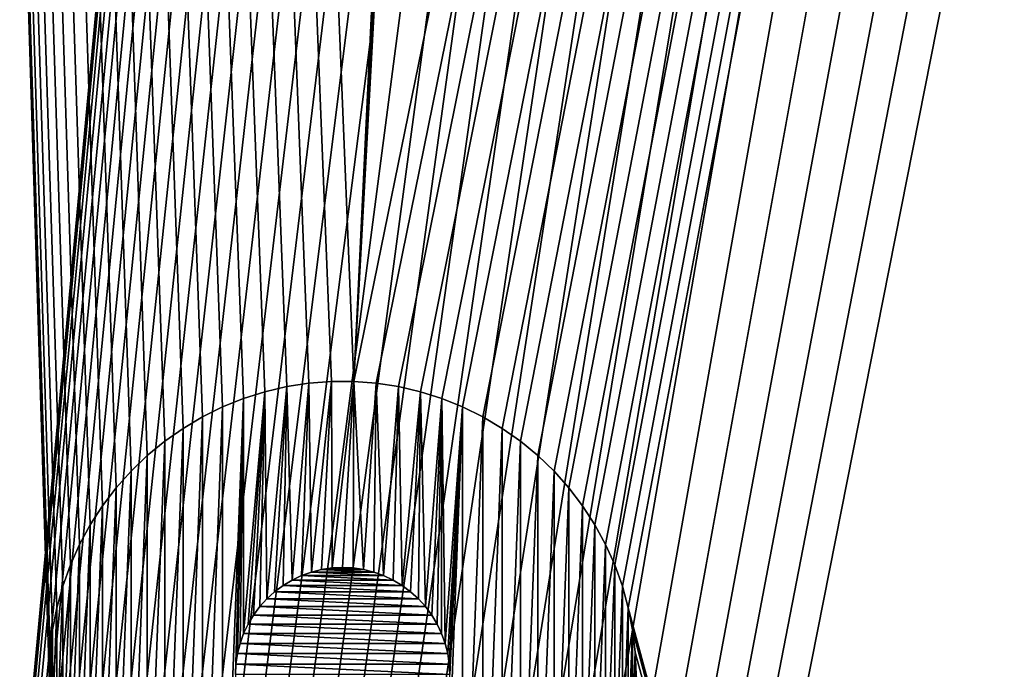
# Model space of a CAD drawing. Extents: x -260 to 260, y -882 to 882.
# Tile 101 of 234: x -240 to -221, y 145 to 158. Entities that reach past the tile are written whole.
import ezdxf

# ---------------------------------------------------------------- set-up
doc = ezdxf.new("R2010")
doc.units = 0
doc.header["$LTSCALE"] = 21.359881
for name, color, linetype in [('1', 7, 'CONTINUOUS'), ('2', 7, 'CONTINUOUS'), ('69', 7, 'CONTINUOUS'), ('74', 7, 'CONTINUOUS'), ('77', 7, 'CONTINUOUS')]:
    doc.layers.add(name, color=color, linetype=linetype)

msp = doc.modelspace()

# ---------------------------------------------------------------- linework, layer by layer
at = {"layer": '1', "color": 7, "linetype": 'CONTINUOUS'}
for points in [[(-253.525, 812.5), (-253.525, 0), (-188.763, 696.46), (-253.525, 812.5)], [(253.525, 812.5), (-253.525, 0), (253.525, 0), (253.525, 812.5)], [(-253.525, 0), (253.525, 812.5), (116.582, 650.819), (-253.525, 0)], [(-188.763, 696.46), (-253.525, 0), (-188.985, 693.883), (-188.763, 696.46)], [(-188.985, 693.883), (-253.525, 0), (-189.096, 691.298), (-188.985, 693.883)], [(-189.096, 691.298), (-253.525, 0), (-189.096, 688.712), (-189.096, 691.298)], [(-189.096, 688.712), (-253.525, 0), (-188.985, 686.127), (-189.096, 688.712)], [(-188.985, 686.127), (-253.525, 0), (-188.763, 683.55), (-188.985, 686.127)], [(-188.763, 683.55), (-253.525, 0), (-188.43, 680.985), (-188.763, 683.55)], [(-188.43, 680.985), (-253.525, 0), (-187.987, 678.437), (-188.43, 680.985)], [(-187.987, 678.437), (-253.525, 0), (-187.434, 675.91), (-187.987, 678.437)], [(-187.434, 675.91), (-253.525, 0), (-186.774, 673.409), (-187.434, 675.91)], [(-186.774, 673.409), (-253.525, 0), (-186.006, 670.939), (-186.774, 673.409)], [(-186.006, 670.939), (-253.525, 0), (-185.133, 668.504), (-186.006, 670.939)], [(-185.133, 668.504), (-253.525, 0), (-184.156, 666.109), (-185.133, 668.504)], [(-184.156, 666.109), (-253.525, 0), (-183.077, 663.758), (-184.156, 666.109)], [(-183.077, 663.758), (-253.525, 0), (-181.898, 661.456), (-183.077, 663.758)], [(-181.898, 661.456), (-253.525, 0), (-180.621, 659.206), (-181.898, 661.456)], [(-180.621, 659.206), (-253.525, 0), (-179.248, 657.014), (-180.621, 659.206)], [(-179.248, 657.014), (-253.525, 0), (-177.782, 654.883), (-179.248, 657.014)], [(-177.782, 654.883), (-253.525, 0), (-176.226, 652.816), (-177.782, 654.883)], [(-176.226, 652.816), (-253.525, 0), (-174.582, 650.819), (-176.226, 652.816)], [(-174.582, 650.819), (-253.525, 0), (-172.854, 648.894), (-174.582, 650.819)], [(114.854, 648.894), (-253.525, 0), (116.582, 650.819), (114.854, 648.894)], [(-172.854, 648.894), (-253.525, 0), (-171.045, 647.046), (-172.854, 648.894)], [(113.045, 647.046), (-253.525, 0), (114.854, 648.894), (113.045, 647.046)], [(-171.045, 647.046), (-253.525, 0), (-169.157, 645.277), (-171.045, 647.046)], [(111.157, 645.277), (-253.525, 0), (113.045, 647.046), (111.157, 645.277)], [(-169.157, 645.277), (-253.525, 0), (-167.196, 643.59), (-169.157, 645.277)], [(109.196, 643.59), (-253.525, 0), (111.157, 645.277), (109.196, 643.59)], [(-167.196, 643.59), (-253.525, 0), (-165.164, 641.99), (-167.196, 643.59)], [(107.164, 641.99), (-253.525, 0), (109.196, 643.59), (107.164, 641.99)], [(-165.164, 641.99), (-253.525, 0), (-163.065, 640.479), (-165.164, 641.99)], [(105.065, 640.479), (-253.525, 0), (107.164, 641.99), (105.065, 640.479)], [(-163.065, 640.479), (-253.525, 0), (-160.902, 639.059), (-163.065, 640.479)], [(102.902, 639.059), (-253.525, 0), (105.065, 640.479), (102.902, 639.059)], [(-160.902, 639.059), (-253.525, 0), (-158.681, 637.734), (-160.902, 639.059)], [(100.681, 637.734), (-253.525, 0), (102.902, 639.059), (100.681, 637.734)], [(-158.681, 637.734), (-253.525, 0), (-156.405, 636.505), (-158.681, 637.734)], [(98.405, 636.505), (-253.525, 0), (100.681, 637.734), (98.405, 636.505)], [(-156.405, 636.505), (-253.525, 0), (-154.078, 635.376), (-156.405, 636.505)], [(96.078, 635.376), (-253.525, 0), (98.405, 636.505), (96.078, 635.376)], [(-154.078, 635.376), (-253.525, 0), (-151.704, 634.347), (-154.078, 635.376)], [(93.704, 634.347), (-253.525, 0), (96.078, 635.376), (93.704, 634.347)], [(-151.704, 634.347), (-253.525, 0), (-149.289, 633.422), (-151.704, 634.347)], [(91.289, 633.422), (-253.525, 0), (93.704, 634.347), (91.289, 633.422)], [(-149.289, 633.422), (-253.525, 0), (-146.835, 632.602), (-149.289, 633.422)], [(88.835, 632.602), (-253.525, 0), (91.289, 633.422), (88.835, 632.602)], [(-146.835, 632.602), (-253.525, 0), (-144.349, 631.887), (-146.835, 632.602)], [(86.349, 631.887), (-253.525, 0), (88.835, 632.602), (86.349, 631.887)], [(-144.349, 631.887), (-253.525, 0), (-141.835, 631.281), (-144.349, 631.887)], [(83.835, 631.281), (-253.525, 0), (86.349, 631.887), (83.835, 631.281)], [(-141.835, 631.281), (-253.525, 0), (-139.296, 630.783), (-141.835, 631.281)], [(81.296, 630.783), (-253.525, 0), (83.835, 631.281), (81.296, 630.783)], [(-139.296, 630.783), (-253.525, 0), (-136.739, 630.395), (-139.296, 630.783)], [(78.739, 630.395), (-253.525, 0), (81.296, 630.783), (78.739, 630.395)], [(-136.739, 630.395), (-253.525, 0), (-134.167, 630.117), (-136.739, 630.395)], [(76.167, 630.117), (-253.525, 0), (78.739, 630.395), (76.167, 630.117)], [(-134.167, 630.117), (-253.525, 0), (-131.586, 629.95), (-134.167, 630.117)], [(73.586, 629.95), (-253.525, 0), (76.167, 630.117), (73.586, 629.95)], [(-131.586, 629.95), (-253.525, 0), (-129, 629.895), (-131.586, 629.95)], [(71, 629.895), (-253.525, 0), (73.586, 629.95), (71, 629.895)], [(-129, 629.895), (-253.525, 0), (71, 629.895), (-129, 629.895)]]:
    msp.add_3dface(points, dxfattribs=at)
at = {"layer": '2', "color": 7, "linetype": 'CONTINUOUS'}
for points in [[(-260.487, -812.5, -9), (-260.487, 812.5, -9), (-239.75, 145, -9), (-260.487, -812.5, -9)], [(-260.487, 812.5, -9), (-212.27, 597.611, -9), (-233.78, 150.746, -9), (-260.487, 812.5, -9)], [(-239.75, 145, -9), (-260.487, 812.5, -9), (-239.733, 145.44, -9), (-239.75, 145, -9)], [(-239.733, 145.44, -9), (-260.487, 812.5, -9), (-239.683, 145.878, -9), (-239.733, 145.44, -9)], [(-239.683, 145.878, -9), (-260.487, 812.5, -9), (-239.599, 146.31, -9), (-239.683, 145.878, -9)], [(-239.599, 146.31, -9), (-260.487, 812.5, -9), (-239.482, 146.735, -9), (-239.599, 146.31, -9)], [(-239.482, 146.735, -9), (-260.487, 812.5, -9), (-239.333, 147.149, -9), (-239.482, 146.735, -9)], [(-239.333, 147.149, -9), (-260.487, 812.5, -9), (-239.153, 147.551, -9), (-239.333, 147.149, -9)], [(-239.153, 147.551, -9), (-260.487, 812.5, -9), (-238.943, 147.938, -9), (-239.153, 147.551, -9)], [(-238.943, 147.938, -9), (-260.487, 812.5, -9), (-238.703, 148.308, -9), (-238.943, 147.938, -9)], [(-238.703, 148.308, -9), (-260.487, 812.5, -9), (-238.436, 148.658, -9), (-238.703, 148.308, -9)], [(-238.436, 148.658, -9), (-260.487, 812.5, -9), (-238.143, 148.987, -9), (-238.436, 148.658, -9)], [(-238.143, 148.987, -9), (-260.487, 812.5, -9), (-237.826, 149.293, -9), (-238.143, 148.987, -9)], [(-237.826, 149.293, -9), (-260.487, 812.5, -9), (-237.486, 149.573, -9), (-237.826, 149.293, -9)], [(-237.486, 149.573, -9), (-260.487, 812.5, -9), (-237.126, 149.826, -9), (-237.486, 149.573, -9)], [(-237.126, 149.826, -9), (-260.487, 812.5, -9), (-236.747, 150.051, -9), (-237.126, 149.826, -9)], [(-236.747, 150.051, -9), (-260.487, 812.5, -9), (-236.352, 150.247, -9), (-236.747, 150.051, -9)], [(-236.352, 150.247, -9), (-260.487, 812.5, -9), (-235.944, 150.412, -9), (-236.352, 150.247, -9)], [(-235.944, 150.412, -9), (-260.487, 812.5, -9), (-235.524, 150.544, -9), (-235.944, 150.412, -9)], [(-235.524, 150.544, -9), (-260.487, 812.5, -9), (-235.095, 150.645, -9), (-235.524, 150.544, -9)], [(-235.095, 150.645, -9), (-260.487, 812.5, -9), (-234.659, 150.712, -9), (-235.095, 150.645, -9)], [(-234.659, 150.712, -9), (-260.487, 812.5, -9), (-234.22, 150.746, -9), (-234.659, 150.712, -9)], [(-234.22, 150.746, -9), (-260.487, 812.5, -9), (-233.78, 150.746, -9), (-234.22, 150.746, -9)], [(-212.27, 597.611, -9), (-212.091, 596.829, -9), (-233.78, 150.746, -9), (-212.27, 597.611, -9)], [(-212.091, 596.829, -9), (-211.863, 596.061, -9), (-233.78, 150.746, -9), (-212.091, 596.829, -9)], [(-211.863, 596.061, -9), (-211.586, 595.309, -9), (-233.78, 150.746, -9), (-211.863, 596.061, -9)], [(-211.586, 595.309, -9), (-211.262, 594.576, -9), (-233.78, 150.746, -9), (-211.586, 595.309, -9)], [(-211.262, 594.576, -9), (-210.891, 593.866, -9), (-233.78, 150.746, -9), (-211.262, 594.576, -9)], [(-210.891, 593.866, -9), (-210.476, 593.181, -9), (-233.78, 150.746, -9), (-210.891, 593.866, -9)], [(-210.476, 593.181, -9), (-210.018, 592.524, -9), (-233.78, 150.746, -9), (-210.476, 593.181, -9)], [(-210.018, 592.524, -9), (-209.518, 591.897, -9), (-233.78, 150.746, -9), (-210.018, 592.524, -9)], [(-209.518, 591.897, -9), (-156.739, 529, -9), (-233.78, 150.746, -9), (-209.518, 591.897, -9)], [(-233.78, 150.746, -9), (-156.739, 529, -9), (-233.341, 150.712, -9), (-233.78, 150.746, -9)], [(-233.341, 150.712, -9), (-156.739, 529, -9), (-232.905, 150.645, -9), (-233.341, 150.712, -9)], [(-232.905, 150.645, -9), (-156.739, 529, -9), (-232.476, 150.544, -9), (-232.905, 150.645, -9)], [(-232.476, 150.544, -9), (-156.739, 529, -9), (-232.056, 150.412, -9), (-232.476, 150.544, -9)], [(-232.056, 150.412, -9), (-156.739, 529, -9), (-231.648, 150.247, -9), (-232.056, 150.412, -9)], [(-231.648, 150.247, -9), (-156.739, 529, -9), (-231.253, 150.051, -9), (-231.648, 150.247, -9)], [(-231.253, 150.051, -9), (-156.739, 529, -9), (-230.874, 149.826, -9), (-231.253, 150.051, -9)], [(-230.874, 149.826, -9), (-156.739, 529, -9), (-230.514, 149.573, -9), (-230.874, 149.826, -9)], [(-230.514, 149.573, -9), (-156.739, 529, -9), (-230.174, 149.293, -9), (-230.514, 149.573, -9)], [(-230.174, 149.293, -9), (-156.739, 529, -9), (-229.857, 148.987, -9), (-230.174, 149.293, -9)], [(-229.857, 148.987, -9), (-156.739, 529, -9), (-229.564, 148.658, -9), (-229.857, 148.987, -9)], [(-229.564, 148.658, -9), (-156.739, 529, -9), (-229.297, 148.308, -9), (-229.564, 148.658, -9)], [(-229.297, 148.308, -9), (-156.739, 529, -9), (-229.057, 147.938, -9), (-229.297, 148.308, -9)], [(-229.057, 147.938, -9), (-156.739, 529, -9), (-228.847, 147.551, -9), (-229.057, 147.938, -9)], [(-228.847, 147.551, -9), (-156.739, 529, -9), (-228.667, 147.149, -9), (-228.847, 147.551, -9)], [(-228.667, 147.149, -9), (-156.739, 529, -9), (-228.518, 146.735, -9), (-228.667, 147.149, -9)], [(-228.518, 146.735, -9), (-156.739, 529, -9), (-228.401, 146.31, -9), (-228.518, 146.735, -9)], [(-156.739, 529, -9), (-156.739, -120, -9), (-228.401, 146.31, -9), (-156.739, 529, -9)], [(-234.41, 147.06, -9), (-233.39, 147.01, -9), (-234.61, 147.01, -9), (-234.41, 147.06, -9)], [(-234.206, 147.09, -9), (-233.59, 147.06, -9), (-234.41, 147.06, -9), (-234.206, 147.09, -9)], [(-233.59, 147.06, -9), (-233.39, 147.01, -9), (-234.41, 147.06, -9), (-233.59, 147.06, -9)], [(-234, 147.1, -9), (-233.794, 147.09, -9), (-234.206, 147.09, -9), (-234, 147.1, -9)], [(-233.794, 147.09, -9), (-233.59, 147.06, -9), (-234.206, 147.09, -9), (-233.794, 147.09, -9)], [(-234.99, 146.852, -9), (-232.833, 146.746, -9), (-235.167, 146.746, -9), (-234.99, 146.852, -9)], [(-234.804, 146.94, -9), (-233.01, 146.852, -9), (-234.99, 146.852, -9), (-234.804, 146.94, -9)], [(-233.01, 146.852, -9), (-232.833, 146.746, -9), (-234.99, 146.852, -9), (-233.01, 146.852, -9)], [(-234.61, 147.01, -9), (-233.196, 146.94, -9), (-234.804, 146.94, -9), (-234.61, 147.01, -9)], [(-233.196, 146.94, -9), (-233.01, 146.852, -9), (-234.804, 146.94, -9), (-233.196, 146.94, -9)], [(-233.39, 147.01, -9), (-233.196, 146.94, -9), (-234.61, 147.01, -9), (-233.39, 147.01, -9)], [(-235.167, 146.746, -9), (-232.668, 146.623, -9), (-235.332, 146.623, -9), (-235.167, 146.746, -9)], [(-232.833, 146.746, -9), (-232.668, 146.623, -9), (-235.167, 146.746, -9), (-232.833, 146.746, -9)], [(-235.485, 146.485, -9), (-232.377, 146.332, -9), (-235.623, 146.332, -9), (-235.485, 146.485, -9)], [(-235.332, 146.623, -9), (-232.515, 146.485, -9), (-235.485, 146.485, -9), (-235.332, 146.623, -9)], [(-232.515, 146.485, -9), (-232.377, 146.332, -9), (-235.485, 146.485, -9), (-232.515, 146.485, -9)], [(-232.668, 146.623, -9), (-232.515, 146.485, -9), (-235.332, 146.623, -9), (-232.668, 146.623, -9)], [(-235.623, 146.332, -9), (-232.254, 146.167, -9), (-235.746, 146.167, -9), (-235.623, 146.332, -9)], [(-232.377, 146.332, -9), (-232.254, 146.167, -9), (-235.623, 146.332, -9), (-232.377, 146.332, -9)], [(-228.401, 146.31, -9), (-156.739, -120, -9), (-228.317, 145.878, -9), (-228.401, 146.31, -9)], [(-235.746, 146.167, -9), (-232.148, 145.99, -9), (-235.852, 145.99, -9), (-235.746, 146.167, -9)], [(-232.254, 146.167, -9), (-232.148, 145.99, -9), (-235.746, 146.167, -9), (-232.254, 146.167, -9)], [(-235.852, 145.99, -9), (-232.06, 145.804, -9), (-235.94, 145.804, -9), (-235.852, 145.99, -9)], [(-232.148, 145.99, -9), (-232.06, 145.804, -9), (-235.852, 145.99, -9), (-232.148, 145.99, -9)], [(-228.317, 145.878, -9), (-156.739, -120, -9), (-228.267, 145.44, -9), (-228.317, 145.878, -9)], [(-235.94, 145.804, -9), (-231.99, 145.61, -9), (-236.01, 145.61, -9), (-235.94, 145.804, -9)], [(-232.06, 145.804, -9), (-231.99, 145.61, -9), (-235.94, 145.804, -9), (-232.06, 145.804, -9)], [(-236.01, 145.61, -9), (-231.94, 145.41, -9), (-236.06, 145.41, -9), (-236.01, 145.61, -9)], [(-231.99, 145.61, -9), (-231.94, 145.41, -9), (-236.01, 145.61, -9), (-231.99, 145.61, -9)], [(-236.06, 145.41, -9), (-231.91, 145.206, -9), (-236.09, 145.206, -9), (-236.06, 145.41, -9)], [(-231.94, 145.41, -9), (-231.91, 145.206, -9), (-236.06, 145.41, -9), (-231.94, 145.41, -9)], [(-228.267, 145.44, -9), (-156.739, -120, -9), (-228.25, 145, -9), (-228.267, 145.44, -9)], [(-236.09, 145.206, -9), (-231.9, 145, -9), (-236.1, 145, -9), (-236.09, 145.206, -9)], [(-231.91, 145.206, -9), (-231.9, 145, -9), (-236.09, 145.206, -9), (-231.91, 145.206, -9)]]:
    msp.add_3dface(points, dxfattribs=at)
at = {"layer": '69', "color": 7, "linetype": 'CONTINUOUS'}
for points in [[(-235.095, 150.645, -18.5), (-234.659, 150.712, -18.5), (-234.99, 146.852, -18.5), (-235.095, 150.645, -18.5)], [(-234.99, 146.852, -18.5), (-234.659, 150.712, -18.5), (-234.804, 146.94, -18.5), (-234.99, 146.852, -18.5)], [(-234.804, 146.94, -18.5), (-234.659, 150.712, -18.5), (-234.61, 147.01, -18.5), (-234.804, 146.94, -18.5)], [(-234.659, 150.712, -18.5), (-234.22, 150.746, -18.5), (-234.61, 147.01, -18.5), (-234.659, 150.712, -18.5)], [(-234.61, 147.01, -18.5), (-234.22, 150.746, -18.5), (-234.41, 147.06, -18.5), (-234.61, 147.01, -18.5)], [(-234.41, 147.06, -18.5), (-234.22, 150.746, -18.5), (-234.206, 147.09, -18.5), (-234.41, 147.06, -18.5)], [(-234.22, 150.746, -18.5), (-233.78, 150.746, -18.5), (-234.206, 147.09, -18.5), (-234.22, 150.746, -18.5)], [(-234.206, 147.09, -18.5), (-233.78, 150.746, -18.5), (-234, 147.1, -18.5), (-234.206, 147.09, -18.5)], [(-234, 147.1, -18.5), (-233.78, 150.746, -18.5), (-233.794, 147.09, -18.5), (-234, 147.1, -18.5)], [(-233.794, 147.09, -18.5), (-233.78, 150.746, -18.5), (-233.59, 147.06, -18.5), (-233.794, 147.09, -18.5)], [(-233.78, 150.746, -18.5), (-233.341, 150.712, -18.5), (-233.59, 147.06, -18.5), (-233.78, 150.746, -18.5)], [(-233.59, 147.06, -18.5), (-233.341, 150.712, -18.5), (-233.39, 147.01, -18.5), (-233.59, 147.06, -18.5)], [(-233.39, 147.01, -18.5), (-233.341, 150.712, -18.5), (-233.196, 146.94, -18.5), (-233.39, 147.01, -18.5)], [(-233.341, 150.712, -18.5), (-232.905, 150.645, -18.5), (-233.196, 146.94, -18.5), (-233.341, 150.712, -18.5)], [(-235.944, 150.412, -18.5), (-235.524, 150.544, -18.5), (-235.94, 145.804, -18.5), (-235.944, 150.412, -18.5)], [(-235.94, 145.804, -18.5), (-235.524, 150.544, -18.5), (-235.852, 145.99, -18.5), (-235.94, 145.804, -18.5)], [(-235.852, 145.99, -18.5), (-235.524, 150.544, -18.5), (-235.746, 146.167, -18.5), (-235.852, 145.99, -18.5)], [(-235.746, 146.167, -18.5), (-235.524, 150.544, -18.5), (-235.623, 146.332, -18.5), (-235.746, 146.167, -18.5)], [(-235.623, 146.332, -18.5), (-235.524, 150.544, -18.5), (-235.485, 146.485, -18.5), (-235.623, 146.332, -18.5)], [(-235.524, 150.544, -18.5), (-235.095, 150.645, -18.5), (-235.485, 146.485, -18.5), (-235.524, 150.544, -18.5)], [(-235.485, 146.485, -18.5), (-235.095, 150.645, -18.5), (-235.332, 146.623, -18.5), (-235.485, 146.485, -18.5)], [(-235.332, 146.623, -18.5), (-235.095, 150.645, -18.5), (-235.167, 146.746, -18.5), (-235.332, 146.623, -18.5)], [(-235.167, 146.746, -18.5), (-235.095, 150.645, -18.5), (-234.99, 146.852, -18.5), (-235.167, 146.746, -18.5)], [(-233.196, 146.94, -18.5), (-232.905, 150.645, -18.5), (-233.01, 146.852, -18.5), (-233.196, 146.94, -18.5)], [(-233.01, 146.852, -18.5), (-232.905, 150.645, -18.5), (-232.833, 146.746, -18.5), (-233.01, 146.852, -18.5)], [(-232.905, 150.645, -18.5), (-232.476, 150.544, -18.5), (-232.833, 146.746, -18.5), (-232.905, 150.645, -18.5)], [(-232.833, 146.746, -18.5), (-232.476, 150.544, -18.5), (-232.668, 146.623, -18.5), (-232.833, 146.746, -18.5)], [(-232.668, 146.623, -18.5), (-232.476, 150.544, -18.5), (-232.515, 146.485, -18.5), (-232.668, 146.623, -18.5)], [(-232.515, 146.485, -18.5), (-232.476, 150.544, -18.5), (-232.377, 146.332, -18.5), (-232.515, 146.485, -18.5)], [(-232.476, 150.544, -18.5), (-232.056, 150.412, -18.5), (-232.377, 146.332, -18.5), (-232.476, 150.544, -18.5)], [(-235.944, 150.412, -18.5), (-236.352, 139.753, -18.5), (-236.352, 150.247, -18.5), (-235.944, 150.412, -18.5)], [(-236.352, 139.753, -18.5), (-235.944, 150.412, -18.5), (-236.1, 145, -18.5), (-236.352, 139.753, -18.5)], [(-236.1, 145, -18.5), (-235.944, 150.412, -18.5), (-236.09, 145.206, -18.5), (-236.1, 145, -18.5)], [(-236.09, 145.206, -18.5), (-235.944, 150.412, -18.5), (-236.06, 145.41, -18.5), (-236.09, 145.206, -18.5)], [(-236.06, 145.41, -18.5), (-235.944, 150.412, -18.5), (-236.01, 145.61, -18.5), (-236.06, 145.41, -18.5)], [(-236.01, 145.61, -18.5), (-235.944, 150.412, -18.5), (-235.94, 145.804, -18.5), (-236.01, 145.61, -18.5)], [(-232.377, 146.332, -18.5), (-232.056, 150.412, -18.5), (-232.254, 146.167, -18.5), (-232.377, 146.332, -18.5)], [(-232.254, 146.167, -18.5), (-232.056, 150.412, -18.5), (-232.148, 145.99, -18.5), (-232.254, 146.167, -18.5)], [(-232.148, 145.99, -18.5), (-232.056, 150.412, -18.5), (-232.06, 145.804, -18.5), (-232.148, 145.99, -18.5)], [(-232.06, 145.804, -18.5), (-232.056, 150.412, -18.5), (-231.99, 145.61, -18.5), (-232.06, 145.804, -18.5)], [(-232.056, 150.412, -18.5), (-231.648, 150.247, -18.5), (-231.99, 145.61, -18.5), (-232.056, 150.412, -18.5)], [(-236.352, 139.753, -18.5), (-236.747, 139.949, -18.5), (-236.352, 150.247, -18.5), (-236.352, 139.753, -18.5)], [(-236.352, 150.247, -18.5), (-236.747, 139.949, -18.5), (-236.747, 150.051, -18.5), (-236.352, 150.247, -18.5)], [(-231.648, 139.753, -18.5), (-232.056, 139.588, -18.5), (-231.648, 150.247, -18.5), (-231.648, 139.753, -18.5)], [(-231.648, 150.247, -18.5), (-232.056, 139.588, -18.5), (-231.9, 145, -18.5), (-231.648, 150.247, -18.5)], [(-231.99, 145.61, -18.5), (-231.648, 150.247, -18.5), (-231.94, 145.41, -18.5), (-231.99, 145.61, -18.5)], [(-231.94, 145.41, -18.5), (-231.648, 150.247, -18.5), (-231.91, 145.206, -18.5), (-231.94, 145.41, -18.5)], [(-231.91, 145.206, -18.5), (-231.648, 150.247, -18.5), (-231.9, 145, -18.5), (-231.91, 145.206, -18.5)], [(-231.253, 150.051, -18.5), (-231.648, 139.753, -18.5), (-231.648, 150.247, -18.5), (-231.253, 150.051, -18.5)], [(-236.747, 139.949, -18.5), (-237.126, 140.174, -18.5), (-236.747, 150.051, -18.5), (-236.747, 139.949, -18.5)], [(-236.747, 150.051, -18.5), (-237.126, 140.174, -18.5), (-237.126, 149.826, -18.5), (-236.747, 150.051, -18.5)], [(-231.253, 139.949, -18.5), (-231.648, 139.753, -18.5), (-231.253, 150.051, -18.5), (-231.253, 139.949, -18.5)], [(-230.874, 149.826, -18.5), (-231.253, 139.949, -18.5), (-231.253, 150.051, -18.5), (-230.874, 149.826, -18.5)], [(-237.126, 140.174, -18.5), (-237.486, 140.427, -18.5), (-237.126, 149.826, -18.5), (-237.126, 140.174, -18.5)], [(-237.126, 149.826, -18.5), (-237.486, 140.427, -18.5), (-237.486, 149.573, -18.5), (-237.126, 149.826, -18.5)], [(-230.874, 140.174, -18.5), (-231.253, 139.949, -18.5), (-230.874, 149.826, -18.5), (-230.874, 140.174, -18.5)], [(-230.514, 149.573, -18.5), (-230.874, 140.174, -18.5), (-230.874, 149.826, -18.5), (-230.514, 149.573, -18.5)], [(-237.486, 140.427, -18.5), (-237.826, 140.707, -18.5), (-237.486, 149.573, -18.5), (-237.486, 140.427, -18.5)], [(-237.486, 149.573, -18.5), (-237.826, 140.707, -18.5), (-237.826, 149.293, -18.5), (-237.486, 149.573, -18.5)], [(-230.514, 140.427, -18.5), (-230.874, 140.174, -18.5), (-230.514, 149.573, -18.5), (-230.514, 140.427, -18.5)], [(-230.174, 149.293, -18.5), (-230.514, 140.427, -18.5), (-230.514, 149.573, -18.5), (-230.174, 149.293, -18.5)], [(-237.826, 140.707, -18.5), (-238.143, 141.013, -18.5), (-237.826, 149.293, -18.5), (-237.826, 140.707, -18.5)], [(-237.826, 149.293, -18.5), (-238.143, 141.013, -18.5), (-238.143, 148.987, -18.5), (-237.826, 149.293, -18.5)], [(-230.174, 140.707, -18.5), (-230.514, 140.427, -18.5), (-230.174, 149.293, -18.5), (-230.174, 140.707, -18.5)], [(-229.857, 148.987, -18.5), (-230.174, 140.707, -18.5), (-230.174, 149.293, -18.5), (-229.857, 148.987, -18.5)], [(-238.143, 141.013, -18.5), (-238.436, 141.342, -18.5), (-238.143, 148.987, -18.5), (-238.143, 141.013, -18.5)], [(-238.143, 148.987, -18.5), (-238.436, 141.342, -18.5), (-238.436, 148.658, -18.5), (-238.143, 148.987, -18.5)], [(-229.857, 141.013, -18.5), (-230.174, 140.707, -18.5), (-229.857, 148.987, -18.5), (-229.857, 141.013, -18.5)], [(-229.564, 148.658, -18.5), (-229.857, 141.013, -18.5), (-229.857, 148.987, -18.5), (-229.564, 148.658, -18.5)], [(-238.436, 141.342, -18.5), (-238.703, 141.692, -18.5), (-238.436, 148.658, -18.5), (-238.436, 141.342, -18.5)], [(-238.436, 148.658, -18.5), (-238.703, 141.692, -18.5), (-238.703, 148.308, -18.5), (-238.436, 148.658, -18.5)], [(-229.564, 141.342, -18.5), (-229.857, 141.013, -18.5), (-229.564, 148.658, -18.5), (-229.564, 141.342, -18.5)], [(-229.297, 148.308, -18.5), (-229.564, 141.342, -18.5), (-229.564, 148.658, -18.5), (-229.297, 148.308, -18.5)], [(-238.703, 141.692, -18.5), (-238.943, 142.062, -18.5), (-238.703, 148.308, -18.5), (-238.703, 141.692, -18.5)], [(-238.703, 148.308, -18.5), (-238.943, 142.062, -18.5), (-238.943, 147.938, -18.5), (-238.703, 148.308, -18.5)], [(-229.297, 141.692, -18.5), (-229.564, 141.342, -18.5), (-229.297, 148.308, -18.5), (-229.297, 141.692, -18.5)], [(-229.057, 147.938, -18.5), (-229.297, 141.692, -18.5), (-229.297, 148.308, -18.5), (-229.057, 147.938, -18.5)], [(-238.943, 142.062, -18.5), (-239.153, 142.449, -18.5), (-238.943, 147.938, -18.5), (-238.943, 142.062, -18.5)], [(-238.943, 147.938, -18.5), (-239.153, 142.449, -18.5), (-239.153, 147.551, -18.5), (-238.943, 147.938, -18.5)], [(-229.057, 142.062, -18.5), (-229.297, 141.692, -18.5), (-229.057, 147.938, -18.5), (-229.057, 142.062, -18.5)], [(-228.847, 147.551, -18.5), (-229.057, 142.062, -18.5), (-229.057, 147.938, -18.5), (-228.847, 147.551, -18.5)], [(-239.153, 142.449, -18.5), (-239.333, 142.851, -18.5), (-239.153, 147.551, -18.5), (-239.153, 142.449, -18.5)], [(-239.153, 147.551, -18.5), (-239.333, 142.851, -18.5), (-239.333, 147.149, -18.5), (-239.153, 147.551, -18.5)], [(-228.847, 142.449, -18.5), (-229.057, 142.062, -18.5), (-228.847, 147.551, -18.5), (-228.847, 142.449, -18.5)], [(-228.667, 147.149, -18.5), (-228.847, 142.449, -18.5), (-228.847, 147.551, -18.5), (-228.667, 147.149, -18.5)], [(-239.333, 142.851, -18.5), (-239.482, 143.265, -18.5), (-239.333, 147.149, -18.5), (-239.333, 142.851, -18.5)], [(-239.333, 147.149, -18.5), (-239.482, 143.265, -18.5), (-239.482, 146.735, -18.5), (-239.333, 147.149, -18.5)], [(-228.667, 142.851, -18.5), (-228.847, 142.449, -18.5), (-228.667, 147.149, -18.5), (-228.667, 142.851, -18.5)], [(-228.518, 146.735, -18.5), (-228.667, 142.851, -18.5), (-228.667, 147.149, -18.5), (-228.518, 146.735, -18.5)], [(-239.482, 143.265, -18.5), (-239.599, 143.69, -18.5), (-239.482, 146.735, -18.5), (-239.482, 143.265, -18.5)], [(-239.482, 146.735, -18.5), (-239.599, 143.69, -18.5), (-239.599, 146.31, -18.5), (-239.482, 146.735, -18.5)], [(-228.518, 143.265, -18.5), (-228.667, 142.851, -18.5), (-228.518, 146.735, -18.5), (-228.518, 143.265, -18.5)], [(-228.401, 146.31, -18.5), (-228.518, 143.265, -18.5), (-228.518, 146.735, -18.5), (-228.401, 146.31, -18.5)], [(-239.599, 143.69, -18.5), (-239.683, 144.122, -18.5), (-239.599, 146.31, -18.5), (-239.599, 143.69, -18.5)], [(-239.599, 146.31, -18.5), (-239.683, 144.122, -18.5), (-239.683, 145.878, -18.5), (-239.599, 146.31, -18.5)], [(-228.401, 143.69, -18.5), (-228.518, 143.265, -18.5), (-228.401, 146.31, -18.5), (-228.401, 143.69, -18.5)], [(-228.317, 145.878, -18.5), (-228.401, 143.69, -18.5), (-228.401, 146.31, -18.5), (-228.317, 145.878, -18.5)], [(-239.683, 144.122, -18.5), (-239.733, 144.56, -18.5), (-239.683, 145.878, -18.5), (-239.683, 144.122, -18.5)], [(-239.683, 145.878, -18.5), (-239.733, 144.56, -18.5), (-239.733, 145.44, -18.5), (-239.683, 145.878, -18.5)], [(-228.317, 144.122, -18.5), (-228.401, 143.69, -18.5), (-228.317, 145.878, -18.5), (-228.317, 144.122, -18.5)], [(-228.267, 145.44, -18.5), (-228.317, 144.122, -18.5), (-228.317, 145.878, -18.5), (-228.267, 145.44, -18.5)], [(-239.733, 144.56, -18.5), (-239.75, 145, -18.5), (-239.733, 145.44, -18.5), (-239.733, 144.56, -18.5)], [(-228.267, 144.56, -18.5), (-228.317, 144.122, -18.5), (-228.267, 145.44, -18.5), (-228.267, 144.56, -18.5)], [(-228.25, 145, -18.5), (-228.267, 144.56, -18.5), (-228.267, 145.44, -18.5), (-228.25, 145, -18.5)]]:
    msp.add_3dface(points, dxfattribs=at)
at = {"layer": '74', "color": 7, "linetype": 'CONTINUOUS'}
for points in [[(-235.095, 150.645, -9), (-234.659, 150.712, -9), (-235.095, 150.645, -18.5), (-235.095, 150.645, -9)], [(-234.659, 150.712, -9), (-234.659, 150.712, -18.5), (-235.095, 150.645, -18.5), (-234.659, 150.712, -9)], [(-234.659, 150.712, -9), (-234.22, 150.746, -9), (-234.659, 150.712, -18.5), (-234.659, 150.712, -9)], [(-234.22, 150.746, -9), (-234.22, 150.746, -18.5), (-234.659, 150.712, -18.5), (-234.22, 150.746, -9)], [(-234.22, 150.746, -9), (-233.78, 150.746, -9), (-234.22, 150.746, -18.5), (-234.22, 150.746, -9)], [(-233.78, 150.746, -9), (-233.78, 150.746, -18.5), (-234.22, 150.746, -18.5), (-233.78, 150.746, -9)], [(-233.78, 150.746, -9), (-233.341, 150.712, -9), (-233.78, 150.746, -18.5), (-233.78, 150.746, -9)], [(-233.341, 150.712, -9), (-233.341, 150.712, -18.5), (-233.78, 150.746, -18.5), (-233.341, 150.712, -9)], [(-233.341, 150.712, -9), (-232.905, 150.645, -9), (-233.341, 150.712, -18.5), (-233.341, 150.712, -9)], [(-232.905, 150.645, -9), (-232.905, 150.645, -18.5), (-233.341, 150.712, -18.5), (-232.905, 150.645, -9)], [(-235.944, 150.412, -9), (-235.524, 150.544, -9), (-235.944, 150.412, -18.5), (-235.944, 150.412, -9)], [(-235.524, 150.544, -9), (-235.524, 150.544, -18.5), (-235.944, 150.412, -18.5), (-235.524, 150.544, -9)], [(-235.524, 150.544, -9), (-235.095, 150.645, -9), (-235.524, 150.544, -18.5), (-235.524, 150.544, -9)], [(-235.095, 150.645, -9), (-235.095, 150.645, -18.5), (-235.524, 150.544, -18.5), (-235.095, 150.645, -9)], [(-232.905, 150.645, -9), (-232.476, 150.544, -9), (-232.905, 150.645, -18.5), (-232.905, 150.645, -9)], [(-232.476, 150.544, -9), (-232.476, 150.544, -18.5), (-232.905, 150.645, -18.5), (-232.476, 150.544, -9)], [(-232.476, 150.544, -9), (-232.056, 150.412, -9), (-232.476, 150.544, -18.5), (-232.476, 150.544, -9)], [(-232.056, 150.412, -9), (-232.056, 150.412, -18.5), (-232.476, 150.544, -18.5), (-232.056, 150.412, -9)], [(-236.352, 150.247, -9), (-235.944, 150.412, -9), (-236.352, 150.247, -18.5), (-236.352, 150.247, -9)], [(-235.944, 150.412, -9), (-235.944, 150.412, -18.5), (-236.352, 150.247, -18.5), (-235.944, 150.412, -9)], [(-232.056, 150.412, -9), (-231.648, 150.247, -9), (-232.056, 150.412, -18.5), (-232.056, 150.412, -9)], [(-231.648, 150.247, -9), (-231.648, 150.247, -18.5), (-232.056, 150.412, -18.5), (-231.648, 150.247, -9)], [(-236.747, 150.051, -9), (-236.352, 150.247, -9), (-236.747, 150.051, -18.5), (-236.747, 150.051, -9)], [(-236.352, 150.247, -9), (-236.352, 150.247, -18.5), (-236.747, 150.051, -18.5), (-236.352, 150.247, -9)], [(-231.648, 150.247, -9), (-231.253, 150.051, -9), (-231.648, 150.247, -18.5), (-231.648, 150.247, -9)], [(-231.253, 150.051, -9), (-231.253, 150.051, -18.5), (-231.648, 150.247, -18.5), (-231.253, 150.051, -9)], [(-237.126, 149.826, -9), (-236.747, 150.051, -9), (-237.126, 149.826, -18.5), (-237.126, 149.826, -9)], [(-236.747, 150.051, -9), (-236.747, 150.051, -18.5), (-237.126, 149.826, -18.5), (-236.747, 150.051, -9)], [(-231.253, 150.051, -9), (-230.874, 149.826, -9), (-231.253, 150.051, -18.5), (-231.253, 150.051, -9)], [(-230.874, 149.826, -9), (-230.874, 149.826, -18.5), (-231.253, 150.051, -18.5), (-230.874, 149.826, -9)], [(-237.486, 149.573, -9), (-237.126, 149.826, -9), (-237.486, 149.573, -18.5), (-237.486, 149.573, -9)], [(-237.126, 149.826, -9), (-237.126, 149.826, -18.5), (-237.486, 149.573, -18.5), (-237.126, 149.826, -9)], [(-230.874, 149.826, -9), (-230.514, 149.573, -9), (-230.874, 149.826, -18.5), (-230.874, 149.826, -9)], [(-230.514, 149.573, -9), (-230.514, 149.573, -18.5), (-230.874, 149.826, -18.5), (-230.514, 149.573, -9)], [(-237.826, 149.293, -9), (-237.486, 149.573, -9), (-237.826, 149.293, -18.5), (-237.826, 149.293, -9)], [(-237.486, 149.573, -9), (-237.486, 149.573, -18.5), (-237.826, 149.293, -18.5), (-237.486, 149.573, -9)], [(-230.514, 149.573, -9), (-230.174, 149.293, -9), (-230.514, 149.573, -18.5), (-230.514, 149.573, -9)], [(-230.174, 149.293, -9), (-230.174, 149.293, -18.5), (-230.514, 149.573, -18.5), (-230.174, 149.293, -9)], [(-238.143, 148.987, -9), (-237.826, 149.293, -9), (-238.143, 148.987, -18.5), (-238.143, 148.987, -9)], [(-237.826, 149.293, -9), (-237.826, 149.293, -18.5), (-238.143, 148.987, -18.5), (-237.826, 149.293, -9)], [(-230.174, 149.293, -9), (-229.857, 148.987, -9), (-230.174, 149.293, -18.5), (-230.174, 149.293, -9)], [(-229.857, 148.987, -9), (-229.857, 148.987, -18.5), (-230.174, 149.293, -18.5), (-229.857, 148.987, -9)], [(-238.436, 148.658, -9), (-238.143, 148.987, -9), (-238.436, 148.658, -18.5), (-238.436, 148.658, -9)], [(-238.143, 148.987, -9), (-238.143, 148.987, -18.5), (-238.436, 148.658, -18.5), (-238.143, 148.987, -9)], [(-229.857, 148.987, -9), (-229.564, 148.658, -9), (-229.857, 148.987, -18.5), (-229.857, 148.987, -9)], [(-229.564, 148.658, -9), (-229.564, 148.658, -18.5), (-229.857, 148.987, -18.5), (-229.564, 148.658, -9)], [(-238.703, 148.308, -9), (-238.436, 148.658, -9), (-238.703, 148.308, -18.5), (-238.703, 148.308, -9)], [(-238.436, 148.658, -9), (-238.436, 148.658, -18.5), (-238.703, 148.308, -18.5), (-238.436, 148.658, -9)], [(-229.564, 148.658, -9), (-229.297, 148.308, -9), (-229.564, 148.658, -18.5), (-229.564, 148.658, -9)], [(-229.297, 148.308, -9), (-229.297, 148.308, -18.5), (-229.564, 148.658, -18.5), (-229.297, 148.308, -9)], [(-238.943, 147.938, -9), (-238.703, 148.308, -9), (-238.943, 147.938, -18.5), (-238.943, 147.938, -9)], [(-238.703, 148.308, -9), (-238.703, 148.308, -18.5), (-238.943, 147.938, -18.5), (-238.703, 148.308, -9)], [(-229.297, 148.308, -9), (-229.057, 147.938, -9), (-229.297, 148.308, -18.5), (-229.297, 148.308, -9)], [(-229.057, 147.938, -9), (-229.057, 147.938, -18.5), (-229.297, 148.308, -18.5), (-229.057, 147.938, -9)], [(-239.153, 147.551, -9), (-238.943, 147.938, -9), (-239.153, 147.551, -18.5), (-239.153, 147.551, -9)], [(-238.943, 147.938, -9), (-238.943, 147.938, -18.5), (-239.153, 147.551, -18.5), (-238.943, 147.938, -9)], [(-229.057, 147.938, -9), (-228.847, 147.551, -9), (-229.057, 147.938, -18.5), (-229.057, 147.938, -9)], [(-228.847, 147.551, -9), (-228.847, 147.551, -18.5), (-229.057, 147.938, -18.5), (-228.847, 147.551, -9)], [(-239.333, 147.149, -9), (-239.153, 147.551, -9), (-239.333, 147.149, -18.5), (-239.333, 147.149, -9)], [(-239.153, 147.551, -9), (-239.153, 147.551, -18.5), (-239.333, 147.149, -18.5), (-239.153, 147.551, -9)], [(-228.847, 147.551, -9), (-228.667, 147.149, -9), (-228.847, 147.551, -18.5), (-228.847, 147.551, -9)], [(-228.667, 147.149, -9), (-228.667, 147.149, -18.5), (-228.847, 147.551, -18.5), (-228.667, 147.149, -9)], [(-239.482, 146.735, -9), (-239.333, 147.149, -9), (-239.482, 146.735, -18.5), (-239.482, 146.735, -9)], [(-239.333, 147.149, -9), (-239.333, 147.149, -18.5), (-239.482, 146.735, -18.5), (-239.333, 147.149, -9)], [(-228.667, 147.149, -9), (-228.518, 146.735, -9), (-228.667, 147.149, -18.5), (-228.667, 147.149, -9)], [(-228.518, 146.735, -9), (-228.518, 146.735, -18.5), (-228.667, 147.149, -18.5), (-228.518, 146.735, -9)], [(-239.599, 146.31, -9), (-239.482, 146.735, -9), (-239.599, 146.31, -18.5), (-239.599, 146.31, -9)], [(-239.482, 146.735, -9), (-239.482, 146.735, -18.5), (-239.599, 146.31, -18.5), (-239.482, 146.735, -9)], [(-228.518, 146.735, -9), (-228.401, 146.31, -9), (-228.518, 146.735, -18.5), (-228.518, 146.735, -9)], [(-228.401, 146.31, -9), (-228.401, 146.31, -18.5), (-228.518, 146.735, -18.5), (-228.401, 146.31, -9)], [(-239.683, 145.878, -9), (-239.599, 146.31, -9), (-239.683, 145.878, -18.5), (-239.683, 145.878, -9)], [(-239.599, 146.31, -9), (-239.599, 146.31, -18.5), (-239.683, 145.878, -18.5), (-239.599, 146.31, -9)], [(-228.401, 146.31, -9), (-228.317, 145.878, -9), (-228.401, 146.31, -18.5), (-228.401, 146.31, -9)], [(-228.317, 145.878, -9), (-228.317, 145.878, -18.5), (-228.401, 146.31, -18.5), (-228.317, 145.878, -9)], [(-239.733, 145.44, -9), (-239.683, 145.878, -9), (-239.733, 145.44, -18.5), (-239.733, 145.44, -9)], [(-239.683, 145.878, -9), (-239.683, 145.878, -18.5), (-239.733, 145.44, -18.5), (-239.683, 145.878, -9)], [(-228.317, 145.878, -9), (-228.267, 145.44, -9), (-228.317, 145.878, -18.5), (-228.317, 145.878, -9)], [(-228.267, 145.44, -9), (-228.267, 145.44, -18.5), (-228.317, 145.878, -18.5), (-228.267, 145.44, -9)], [(-239.75, 145, -9), (-239.733, 145.44, -9), (-239.75, 145, -18.5), (-239.75, 145, -9)], [(-239.75, 145, -18.5), (-239.733, 145.44, -9), (-239.733, 145.44, -18.5), (-239.75, 145, -18.5)], [(-228.267, 145.44, -9), (-228.25, 145, -9), (-228.267, 145.44, -18.5), (-228.267, 145.44, -9)], [(-228.25, 145, -9), (-228.25, 145, -18.5), (-228.267, 145.44, -18.5), (-228.25, 145, -9)]]:
    msp.add_3dface(points, dxfattribs=at)
at = {"layer": '77', "color": 7, "linetype": 'CONTINUOUS'}
for points in [[(-234.41, 147.06, -9), (-234.61, 147.01, -9), (-234.41, 147.06, -18.5), (-234.41, 147.06, -9)], [(-234.61, 147.01, -9), (-234.61, 147.01, -18.5), (-234.41, 147.06, -18.5), (-234.61, 147.01, -9)], [(-234.206, 147.09, -9), (-234.41, 147.06, -9), (-234.206, 147.09, -18.5), (-234.206, 147.09, -9)], [(-234.41, 147.06, -9), (-234.41, 147.06, -18.5), (-234.206, 147.09, -18.5), (-234.41, 147.06, -9)], [(-234, 147.1, -9), (-234.206, 147.09, -9), (-234, 147.1, -18.5), (-234, 147.1, -9)], [(-234.206, 147.09, -9), (-234.206, 147.09, -18.5), (-234, 147.1, -18.5), (-234.206, 147.09, -9)], [(-233.794, 147.09, -9), (-234, 147.1, -9), (-233.794, 147.09, -18.5), (-233.794, 147.09, -9)], [(-234, 147.1, -9), (-234, 147.1, -18.5), (-233.794, 147.09, -18.5), (-234, 147.1, -9)], [(-233.59, 147.06, -9), (-233.794, 147.09, -9), (-233.59, 147.06, -18.5), (-233.59, 147.06, -9)], [(-233.794, 147.09, -9), (-233.794, 147.09, -18.5), (-233.59, 147.06, -18.5), (-233.794, 147.09, -9)], [(-233.39, 147.01, -9), (-233.59, 147.06, -9), (-233.39, 147.01, -18.5), (-233.39, 147.01, -9)], [(-233.59, 147.06, -9), (-233.59, 147.06, -18.5), (-233.39, 147.01, -18.5), (-233.59, 147.06, -9)], [(-234.99, 146.852, -9), (-235.167, 146.746, -9), (-234.99, 146.852, -18.5), (-234.99, 146.852, -9)], [(-235.167, 146.746, -9), (-235.167, 146.746, -18.5), (-234.99, 146.852, -18.5), (-235.167, 146.746, -9)], [(-234.804, 146.94, -9), (-234.99, 146.852, -9), (-234.804, 146.94, -18.5), (-234.804, 146.94, -9)], [(-234.99, 146.852, -9), (-234.99, 146.852, -18.5), (-234.804, 146.94, -18.5), (-234.99, 146.852, -9)], [(-234.61, 147.01, -9), (-234.804, 146.94, -9), (-234.61, 147.01, -18.5), (-234.61, 147.01, -9)], [(-234.804, 146.94, -9), (-234.804, 146.94, -18.5), (-234.61, 147.01, -18.5), (-234.804, 146.94, -9)], [(-233.196, 146.94, -9), (-233.39, 147.01, -9), (-233.196, 146.94, -18.5), (-233.196, 146.94, -9)], [(-233.39, 147.01, -9), (-233.39, 147.01, -18.5), (-233.196, 146.94, -18.5), (-233.39, 147.01, -9)], [(-233.01, 146.852, -9), (-233.196, 146.94, -9), (-233.01, 146.852, -18.5), (-233.01, 146.852, -9)], [(-233.196, 146.94, -9), (-233.196, 146.94, -18.5), (-233.01, 146.852, -18.5), (-233.196, 146.94, -9)], [(-232.833, 146.746, -9), (-233.01, 146.852, -9), (-232.833, 146.746, -18.5), (-232.833, 146.746, -9)], [(-233.01, 146.852, -9), (-233.01, 146.852, -18.5), (-232.833, 146.746, -18.5), (-233.01, 146.852, -9)], [(-235.167, 146.746, -9), (-235.332, 146.623, -9), (-235.167, 146.746, -18.5), (-235.167, 146.746, -9)], [(-235.332, 146.623, -9), (-235.332, 146.623, -18.5), (-235.167, 146.746, -18.5), (-235.332, 146.623, -9)], [(-232.668, 146.623, -9), (-232.833, 146.746, -9), (-232.668, 146.623, -18.5), (-232.668, 146.623, -9)], [(-232.833, 146.746, -9), (-232.833, 146.746, -18.5), (-232.668, 146.623, -18.5), (-232.833, 146.746, -9)], [(-235.485, 146.485, -9), (-235.623, 146.332, -9), (-235.485, 146.485, -18.5), (-235.485, 146.485, -9)], [(-235.623, 146.332, -9), (-235.623, 146.332, -18.5), (-235.485, 146.485, -18.5), (-235.623, 146.332, -9)], [(-235.332, 146.623, -9), (-235.485, 146.485, -9), (-235.332, 146.623, -18.5), (-235.332, 146.623, -9)], [(-235.485, 146.485, -9), (-235.485, 146.485, -18.5), (-235.332, 146.623, -18.5), (-235.485, 146.485, -9)], [(-232.515, 146.485, -9), (-232.668, 146.623, -9), (-232.515, 146.485, -18.5), (-232.515, 146.485, -9)], [(-232.668, 146.623, -9), (-232.668, 146.623, -18.5), (-232.515, 146.485, -18.5), (-232.668, 146.623, -9)], [(-232.377, 146.332, -9), (-232.515, 146.485, -9), (-232.377, 146.332, -18.5), (-232.377, 146.332, -9)], [(-232.515, 146.485, -9), (-232.515, 146.485, -18.5), (-232.377, 146.332, -18.5), (-232.515, 146.485, -9)], [(-235.623, 146.332, -9), (-235.746, 146.167, -9), (-235.623, 146.332, -18.5), (-235.623, 146.332, -9)], [(-235.746, 146.167, -9), (-235.746, 146.167, -18.5), (-235.623, 146.332, -18.5), (-235.746, 146.167, -9)], [(-232.254, 146.167, -9), (-232.377, 146.332, -9), (-232.254, 146.167, -18.5), (-232.254, 146.167, -9)], [(-232.377, 146.332, -9), (-232.377, 146.332, -18.5), (-232.254, 146.167, -18.5), (-232.377, 146.332, -9)], [(-235.746, 146.167, -9), (-235.852, 145.99, -9), (-235.746, 146.167, -18.5), (-235.746, 146.167, -9)], [(-235.852, 145.99, -9), (-235.852, 145.99, -18.5), (-235.746, 146.167, -18.5), (-235.852, 145.99, -9)], [(-232.148, 145.99, -9), (-232.254, 146.167, -9), (-232.148, 145.99, -18.5), (-232.148, 145.99, -9)], [(-232.254, 146.167, -9), (-232.254, 146.167, -18.5), (-232.148, 145.99, -18.5), (-232.254, 146.167, -9)], [(-235.852, 145.99, -9), (-235.94, 145.804, -9), (-235.852, 145.99, -18.5), (-235.852, 145.99, -9)], [(-235.94, 145.804, -9), (-235.94, 145.804, -18.5), (-235.852, 145.99, -18.5), (-235.94, 145.804, -9)], [(-232.06, 145.804, -9), (-232.148, 145.99, -9), (-232.06, 145.804, -18.5), (-232.06, 145.804, -9)], [(-232.148, 145.99, -9), (-232.148, 145.99, -18.5), (-232.06, 145.804, -18.5), (-232.148, 145.99, -9)], [(-235.94, 145.804, -9), (-236.01, 145.61, -9), (-235.94, 145.804, -18.5), (-235.94, 145.804, -9)], [(-236.01, 145.61, -9), (-236.01, 145.61, -18.5), (-235.94, 145.804, -18.5), (-236.01, 145.61, -9)], [(-231.99, 145.61, -9), (-232.06, 145.804, -9), (-231.99, 145.61, -18.5), (-231.99, 145.61, -9)], [(-232.06, 145.804, -9), (-232.06, 145.804, -18.5), (-231.99, 145.61, -18.5), (-232.06, 145.804, -9)], [(-236.01, 145.61, -9), (-236.06, 145.41, -9), (-236.01, 145.61, -18.5), (-236.01, 145.61, -9)], [(-236.06, 145.41, -9), (-236.06, 145.41, -18.5), (-236.01, 145.61, -18.5), (-236.06, 145.41, -9)], [(-231.94, 145.41, -9), (-231.99, 145.61, -9), (-231.94, 145.41, -18.5), (-231.94, 145.41, -9)], [(-231.99, 145.61, -9), (-231.99, 145.61, -18.5), (-231.94, 145.41, -18.5), (-231.99, 145.61, -9)], [(-236.06, 145.41, -9), (-236.09, 145.206, -9), (-236.06, 145.41, -18.5), (-236.06, 145.41, -9)], [(-236.09, 145.206, -9), (-236.09, 145.206, -18.5), (-236.06, 145.41, -18.5), (-236.09, 145.206, -9)], [(-231.91, 145.206, -9), (-231.94, 145.41, -9), (-231.91, 145.206, -18.5), (-231.91, 145.206, -9)], [(-231.94, 145.41, -9), (-231.94, 145.41, -18.5), (-231.91, 145.206, -18.5), (-231.94, 145.41, -9)], [(-236.09, 145.206, -9), (-236.1, 145, -9), (-236.09, 145.206, -18.5), (-236.09, 145.206, -9)], [(-236.1, 145, -9), (-236.1, 145, -18.5), (-236.09, 145.206, -18.5), (-236.1, 145, -9)], [(-231.9, 145, -9), (-231.91, 145.206, -9), (-231.9, 145, -18.5), (-231.9, 145, -9)], [(-231.91, 145.206, -9), (-231.91, 145.206, -18.5), (-231.9, 145, -18.5), (-231.91, 145.206, -9)]]:
    msp.add_3dface(points, dxfattribs=at)

doc.saveas('drawing.dxf')
